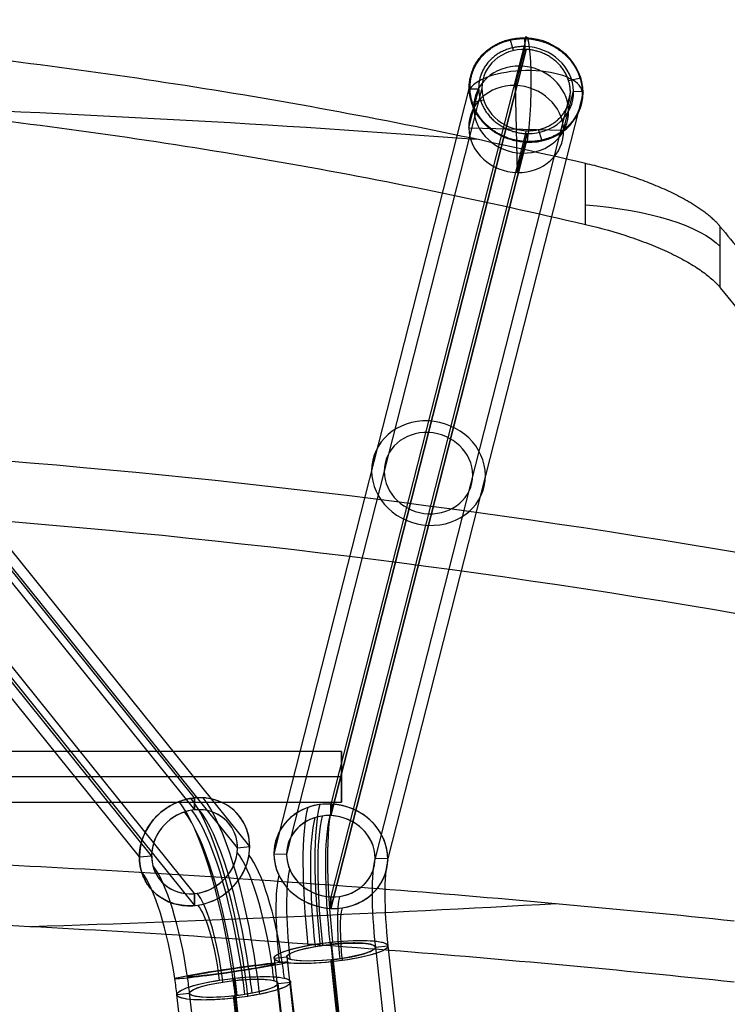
# Model space of a CAD drawing. Header units: millimetres. Extents: x -312 to 352, y -263 to 368.
# Tile 39 of 40: x 128 to 239, y 213 to 368. Entities that reach past the tile are written whole.
import ezdxf

# ---------------------------------------------------------------- set-up
doc = ezdxf.new("R2010")
doc.units = ezdxf.units.MM
doc.header["$MEASUREMENT"] = 0
doc.layers.add('Lean 4', color=7, linetype='Continuous', true_color=0xac69b9)
doc.layers.add('Legs', color=7, linetype='Continuous', true_color=0x5b5aa2)

msp = doc.modelspace()

# ---------------------------------------------------------------- linework, layer by layer
at = {"layer": 'Lean 4'}
for p, q in [((216.63, 335.71, 669.92), (216.63, 345.29, 666.62)), ((216.63, 335.71, 669.92), (216.63, 345.29, 666.62)), ((237.85, 325.75, 652), (237.85, 335.35, 648.69)), ((237.85, 325.75, 652), (237.85, 335.35, 648.69))]:
    msp.add_line(p, q, dxfattribs=at)
at = {"layer": 'Lean 4', "extrusion": (0, 0.945519, -0.325568)}
for centre, radius, start, end in [((-18.31, -32.31, 112.04), 800, 96.12946, 103.08599), ((-209.19, 713.66, 102.59), 30, 104.3532, 162.7978), ((-24.57, 1467.68, 109.93), 1100, 260.18622, 264.53125)]:
    msp.add_arc(centre, radius, start, end, dxfattribs=at)
at = {"layer": 'Lean 4', "extrusion": (0.004172, 0.325565, 0.94551)}
for radius, start in [(1250, 258.43962), (1240, 258.33923)]:
    msp.add_arc((-32.08, 1124.93, 567.77), radius, start, 270.6942, dxfattribs=at)
at = {"layer": 'Lean 4'}
for points, knots in [([(216.63, 345.29, 666.62), (208.73, 347.13, 668.13), (200.8, 348.86, 669.54), (184.86, 352.1, 672.19), (176.86, 353.62, 673.43), (160.77, 356.43, 675.72), (152.69, 357.72, 676.78), (136.48, 360.08, 678.7), (128.36, 361.15, 679.57), (103.88, 364, 681.92), (87.5, 365.44, 683.1), (62.86, 366.89, 684.33), (54.63, 367.26, 684.64), (38.15, 367.76, 685.08), (29.91, 367.89, 685.21), (21.65, 367.9, 685.24)], [0, 0, 0, 0, 0.0246134, 0.0246134, 0.0492571, 0.0492571, 0.073933, 0.073933, 0.0985428, 0.0985428, 0.147812, 0.147812, 0.1724637, 0.1724637, 0.197109, 0.197109, 0.197109, 0.197109]), ([(216.63, 345.29, 666.62), (208.73, 347.13, 668.13), (200.8, 348.86, 669.54), (184.86, 352.1, 672.19), (176.86, 353.62, 673.43), (160.77, 356.43, 675.72), (152.69, 357.72, 676.78), (136.48, 360.08, 678.7), (128.36, 361.15, 679.57), (103.88, 364, 681.92), (87.5, 365.44, 683.1), (62.86, 366.89, 684.33), (54.63, 367.26, 684.64), (38.15, 367.76, 685.08), (29.91, 367.89, 685.21), (21.65, 367.9, 685.24)], [0, 0, 0, 0, 0.0246134, 0.0246134, 0.0492571, 0.0492571, 0.073933, 0.073933, 0.0985428, 0.0985428, 0.147812, 0.147812, 0.1724637, 0.1724637, 0.197109, 0.197109, 0.197109, 0.197109]), ([(21.65, 358.44, 688.5), (38.14, 358.42, 688.43), (54.62, 357.92, 687.99), (87.51, 355.97, 686.36), (103.89, 354.53, 685.18), (136.51, 350.7, 682.06), (152.71, 348.33, 680.14), (184.89, 342.68, 675.57), (200.84, 339.41, 672.92), (216.63, 335.71, 669.92)], [0.1971203, 0.1971203, 0.1971203, 0.1971203, 0.2460879, 0.2460879, 0.2950784, 0.2950784, 0.3440675, 0.3440675, 0.3930536, 0.3930536, 0.3930536, 0.3930536]), ([(21.65, 358.44, 688.5), (38.14, 358.42, 688.43), (54.62, 357.92, 687.99), (87.51, 355.97, 686.36), (103.89, 354.53, 685.18), (136.51, 350.7, 682.06), (152.71, 348.33, 680.14), (184.89, 342.68, 675.57), (200.84, 339.41, 672.92), (216.63, 335.71, 669.92)], [0.1971203, 0.1971203, 0.1971203, 0.1971203, 0.2460879, 0.2460879, 0.2950784, 0.2950784, 0.3440675, 0.3440675, 0.3930536, 0.3930536, 0.3930536, 0.3930536]), ([(237.85, 335.35, 648.69), (237.76, 335.46, 648.96), (237.67, 335.57, 649.23), (237.48, 335.78, 649.74), (237.38, 335.89, 649.98), (237.09, 336.18, 650.69), (236.9, 336.37, 651.13), (236.5, 336.73, 651.97), (236.3, 336.91, 652.37), (235.9, 337.24, 653.12), (235.69, 337.4, 653.48), (235.28, 337.71, 654.16), (235.08, 337.86, 654.48), (234.66, 338.16, 655.11), (234.45, 338.3, 655.41), (234.03, 338.58, 655.99), (233.82, 338.71, 656.27), (233.4, 338.97, 656.81), (233.19, 339.1, 657.06), (232.55, 339.48, 657.82), (232.12, 339.72, 658.28), (231.25, 340.17, 659.16), (230.81, 340.4, 659.57), (229.94, 340.82, 660.35), (229.5, 341.03, 660.72), (228.61, 341.42, 661.41), (228.17, 341.61, 661.73), (227.28, 341.98, 662.35), (226.83, 342.16, 662.64), (225.93, 342.51, 663.18), (225.47, 342.68, 663.44), (224.56, 343, 663.93), (224.11, 343.16, 664.15), (223.19, 343.47, 664.58), (222.73, 343.62, 664.78), (221.34, 344.05, 665.34), (220.41, 344.32, 665.66), (218.53, 344.83, 666.21), (217.58, 345.07, 666.44), (216.63, 345.29, 666.62)], [-0.03067768, -0.03067768, -0.03067768, -0.03067768, -0.03019845, -0.03019845, -0.02971922, -0.02971922, -0.02876076, -0.02876076, -0.02780231, -0.02780231, -0.02684385, -0.02684385, -0.02588542, -0.02588542, -0.02492699, -0.02492699, -0.02396857, -0.02396857, -0.02301014, -0.02301014, -0.02109221, -0.02109221, -0.01917429, -0.01917429, -0.01725678, -0.01725678, -0.01533927, -0.01533927, -0.01342036, -0.01342036, -0.01150145, -0.01150145, -0.00958496, -0.00958496, -0.00766847, -0.00766847, -0.00383403, -0.00383403, 0, 0, 0, 0]), ([(237.85, 335.35, 648.69), (237.76, 335.46, 648.96), (237.67, 335.57, 649.23), (237.48, 335.78, 649.74), (237.38, 335.89, 649.98), (237.09, 336.18, 650.69), (236.9, 336.37, 651.13), (236.5, 336.73, 651.97), (236.3, 336.91, 652.37), (235.9, 337.24, 653.12), (235.69, 337.4, 653.48), (235.28, 337.71, 654.16), (235.08, 337.86, 654.48), (234.66, 338.16, 655.11), (234.45, 338.3, 655.41), (234.03, 338.58, 655.99), (233.82, 338.71, 656.27), (233.4, 338.97, 656.81), (233.19, 339.1, 657.06), (232.55, 339.48, 657.82), (232.12, 339.72, 658.28), (231.25, 340.17, 659.16), (230.81, 340.4, 659.57), (229.94, 340.82, 660.35), (229.5, 341.03, 660.72), (228.61, 341.42, 661.41), (228.17, 341.61, 661.73), (227.28, 341.98, 662.35), (226.83, 342.16, 662.64), (225.93, 342.51, 663.18), (225.47, 342.68, 663.44), (224.56, 343, 663.93), (224.11, 343.16, 664.15), (223.19, 343.47, 664.58), (222.73, 343.62, 664.78), (221.34, 344.05, 665.34), (220.41, 344.32, 665.66), (218.53, 344.83, 666.21), (217.58, 345.07, 666.44), (216.63, 345.29, 666.62)], [-0.03067768, -0.03067768, -0.03067768, -0.03067768, -0.03019845, -0.03019845, -0.02971922, -0.02971922, -0.02876076, -0.02876076, -0.02780231, -0.02780231, -0.02684385, -0.02684385, -0.02588542, -0.02588542, -0.02492699, -0.02492699, -0.02396857, -0.02396857, -0.02301014, -0.02301014, -0.02109221, -0.02109221, -0.01917429, -0.01917429, -0.01725678, -0.01725678, -0.01533927, -0.01533927, -0.01342036, -0.01342036, -0.01150145, -0.01150145, -0.00958496, -0.00958496, -0.00766847, -0.00766847, -0.00383403, -0.00383403, 0, 0, 0, 0]), ([(216.63, 335.71, 669.92), (219.1, 335.14, 669.45), (221.45, 334.47, 668.69), (224.81, 333.34, 667.12), (225.88, 332.95, 666.53), (227.94, 332.13, 665.22), (228.91, 331.71, 664.51), (230.76, 330.84, 662.95), (231.63, 330.39, 662.12), (233.25, 329.48, 660.34), (233.99, 329.02, 659.39), (235.34, 328.09, 657.42), (235.95, 327.62, 656.39), (237.01, 326.68, 654.24), (237.47, 326.22, 653.13), (237.85, 325.75, 652)], [-0.03068305, -0.03068305, -0.03068305, -0.03068305, -0.02299012, -0.02299012, -0.01915722, -0.01915722, -0.01532878, -0.01532878, -0.01149502, -0.01149502, -0.00766766, -0.00766766, -0.00383463, -0.00383463, 0, 0, 0, 0]), ([(216.63, 335.71, 669.92), (219.1, 335.14, 669.45), (221.45, 334.47, 668.69), (224.81, 333.34, 667.12), (225.88, 332.95, 666.53), (227.94, 332.13, 665.22), (228.91, 331.71, 664.51), (230.76, 330.84, 662.95), (231.63, 330.39, 662.12), (233.25, 329.48, 660.34), (233.99, 329.02, 659.39), (235.34, 328.09, 657.42), (235.95, 327.62, 656.39), (237.01, 326.68, 654.24), (237.47, 326.22, 653.13), (237.85, 325.75, 652)], [-0.03068305, -0.03068305, -0.03068305, -0.03068305, -0.02299012, -0.02299012, -0.01915722, -0.01915722, -0.01532878, -0.01532878, -0.01149502, -0.01149502, -0.00766766, -0.00766766, -0.00383463, -0.00383463, 0, 0, 0, 0]), ([(237.85, 325.75, 652), (250.67, 310.1, 613.61), (263.48, 294.25, 575.3), (289.09, 262.14, 498.84), (301.9, 245.89, 460.7), (314.7, 229.43, 422.64)], [-1.39539145, -1.39539145, -1.39539145, -1.39539145, -1.36329434, -1.36329434, -1.33119456, -1.33119456, -1.33119456, -1.33119456]), ([(237.85, 325.75, 652), (250.67, 310.1, 613.61), (263.48, 294.25, 575.3), (289.09, 262.14, 498.84), (301.9, 245.89, 460.7), (314.7, 229.43, 422.64)], [-1.39539145, -1.39539145, -1.39539145, -1.39539145, -1.36329434, -1.36329434, -1.33119456, -1.33119456, -1.33119456, -1.33119456]), ([(240.06, 226.16, 333.53), (222.14, 228.02, 329.11), (204.08, 229.67, 325.21), (167.69, 232.51, 318.53), (149.39, 233.71, 315.74), (112.59, 235.65, 311.29), (94.11, 236.38, 309.63), (66.33, 237.13, 308.01), (57.07, 237.32, 307.61), (38.53, 237.59, 307.11), (29.26, 237.66, 307), (19.98, 237.67, 307.04)], [-0.4420419, -0.4420419, -0.4420419, -0.4420419, -0.3869885, -0.3869885, -0.331951, -0.331951, -0.2768777, -0.2768777, -0.2493558, -0.2493558, -0.2218234, -0.2218234, -0.2218234, -0.2218234]), ([(240.06, 226.16, 333.53), (222.14, 228.02, 329.11), (204.08, 229.67, 325.21), (167.69, 232.51, 318.53), (149.39, 233.71, 315.74), (112.59, 235.65, 311.29), (94.11, 236.38, 309.63), (66.33, 237.13, 308.01), (57.07, 237.32, 307.61), (38.53, 237.59, 307.11), (29.26, 237.66, 307), (19.98, 237.67, 307.04)], [-0.4420419, -0.4420419, -0.4420419, -0.4420419, -0.3869885, -0.3869885, -0.331951, -0.331951, -0.2768777, -0.2768777, -0.2493558, -0.2493558, -0.2218234, -0.2218234, -0.2218234, -0.2218234]), ([(240.06, 216.55, 336.84), (222.14, 218.44, 332.4), (204.07, 220.11, 328.5), (167.68, 222.99, 321.8), (149.38, 224.21, 319.01), (112.59, 226.17, 314.55), (94.14, 226.91, 312.9), (66.36, 227.67, 311.27), (57.1, 227.86, 310.87), (38.55, 228.13, 310.36), (29.27, 228.2, 310.26), (19.98, 228.22, 310.29)], [0, 0, 0, 0, 0.0554681, 0.0554681, 0.1109146, 0.1109146, 0.1663543, 0.1663543, 0.1940866, 0.1940866, 0.2218412, 0.2218412, 0.2218412, 0.2218412]), ([(240.06, 216.55, 336.84), (222.14, 218.44, 332.4), (204.07, 220.11, 328.5), (167.68, 222.99, 321.8), (149.38, 224.21, 319.01), (112.59, 226.17, 314.55), (94.14, 226.91, 312.9), (66.36, 227.67, 311.27), (57.1, 227.86, 310.87), (38.55, 228.13, 310.36), (29.27, 228.2, 310.26), (19.98, 228.22, 310.29)], [0, 0, 0, 0, 0.0554681, 0.0554681, 0.1109146, 0.1109146, 0.1663543, 0.1663543, 0.1940866, 0.1940866, 0.2218412, 0.2218412, 0.2218412, 0.2218412])]:
    msp.add_open_spline(points, degree=3, knots=knots, dxfattribs=at)
msp.add_rational_spline([(237.85, 335.35, 648.69), (263.63, 303.9, 571.45), (289.26, 271.82, 494.95), (314.7, 239.17, 419.28)], [1, 0.999662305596, 0.999662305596, 1], degree=3, dxfattribs=at)
msp.add_rational_spline([(237.85, 335.35, 648.69), (263.63, 303.9, 571.45), (289.26, 271.82, 494.95), (314.7, 239.17, 419.28)], [1, 0.999662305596, 0.999662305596, 1], degree=3, dxfattribs=at)
at = {"layer": 'Legs'}
for p, q in [((207.31, 365.04, 11.41), (176.6, 244.57, 278.94)), ((207.31, 365.04, 11.41), (176.6, 244.57, 278.94)), ((207.31, 365.04, 11.41), (176.6, 244.57, 278.94)), ((205.35, 363.04, 10.29), (204.79, 364.81, 11.02)), ((207.14, 363.67, 10.78), (207.11, 364.93, 11.34)), ((176.6, 242.75, 278.12), (207.31, 363.21, 10.59)), ((207.31, 363.21, 10.59), (176.6, 242.75, 278.12)), ((176.6, 242.75, 278.12), (207.31, 363.21, 10.59)), ((207.14, 363.67, 10.78), (205.58, 357.55, 24.38)), ((207.14, 363.67, 10.78), (205.58, 357.55, 24.38)), ((213.99, 358.34, 9.16), (215.9, 358.77, 9.58)), ((198.36, 357.21, 6.86), (167.65, 236.75, 274.39)), ((200.35, 357.13, 7.05), (169.64, 236.66, 274.58)), ((214.27, 356.53, 8.38), (183.57, 236.07, 275.91)), ((216.26, 356.44, 8.57), (185.56, 235.98, 276.1)), ((198.29, 350.87, 20.54), (199.85, 357, 6.93)), ((198.49, 357.03, 6.79), (199.85, 357, 6.93)), ((205.58, 357.55, 24.38), (205.92, 343.86, 18.26)), ((213.21, 350.54, 22.1), (214.77, 356.66, 8.5)), ((214.77, 356.66, 8.5), (216.13, 356.63, 8.64)), ((198.72, 354.88, 5.85), (200.63, 355.32, 6.27)), ((207.31, 350.45, 4.84), (176.6, 229.98, 272.37)), ((207.31, 350.45, 4.84), (176.6, 229.98, 272.37)), ((198.29, 350.87, 20.54), (213.21, 350.54, 22.1)), ((205.92, 343.86, 18.26), (207.48, 349.98, 4.65)), ((205.92, 343.86, 18.26), (207.48, 349.98, 4.65)), ((207.51, 348.73, 4.09), (207.48, 349.98, 4.65)), ((209.83, 348.85, 4.41), (209.27, 350.62, 5.14)), ((176.6, 228.16, 271.55), (207.31, 348.62, 4.02)), ((176.6, 228.16, 271.55), (207.31, 348.62, 4.02)), ((207.31, 348.62, 4.02), (176.6, 228.16, 271.55)), ((163.84, 237.88, 295.96), (88.59, 331.39, 553.28)), ((161.91, 237.7, 295.47), (86.68, 331.19, 552.71)), ((146.49, 236.25, 291.48), (71.41, 329.54, 548.17)), ((148.41, 236.43, 291.98), (73.32, 329.74, 548.74)), ((155.16, 245.52, 290.65), (108.38, 303.66, 450.62)), ((155.16, 245.52, 290.65), (108.38, 303.66, 450.62)), ((155.16, 245.52, 290.65), (108.38, 303.66, 450.62)), ((108.38, 301.78, 451.31), (155.16, 243.64, 291.33)), ((108.38, 301.78, 451.31), (155.16, 243.64, 291.33)), ((155.16, 230.49, 296.11), (108.38, 288.63, 456.09)), ((155.16, 230.49, 296.11), (108.38, 288.63, 456.09)), ((108.38, 286.75, 456.78), (155.16, 228.61, 296.8)), ((108.38, 286.75, 456.78), (155.16, 228.61, 296.8)), ((178.28, 252.84, 243.95), (-138.28, 252.84, 243.95)), ((178.28, 252.84, 243.95), (-138.28, 252.84, 243.95)), ((178.28, 244.84, 243.95), (178.28, 252.84, 243.95)), ((178.28, 248.84, 247.95), (-138.28, 248.84, 247.95)), ((178.28, 248.84, 239.95), (-138.28, 248.84, 239.95)), ((178.28, 248.84, 239.95), (178.28, 248.84, 247.95)), ((-138.28, 244.84, 243.95), (178.28, 244.84, 243.95)), ((-138.28, 244.84, 243.95), (178.28, 244.84, 243.95)), ((155.16, 245.52, 290.65), (155.16, 243.64, 291.33)), ((155.16, 243.64, 291.33), (155.16, 245.52, 290.65)), ((176.61, 244.57, 278.93), (176.6, 244.57, 278.94)), ((176.6, 244.57, 278.94), (176.6, 242.75, 278.12)), ((176.6, 242.75, 278.12), (176.6, 244.57, 278.94)), ((161.91, 237.7, 295.47), (163.84, 237.88, 295.96)), ((161.91, 237.7, 295.47), (163.84, 237.88, 295.96)), ((146.49, 236.25, 291.48), (148.41, 236.43, 291.98)), ((146.49, 236.25, 291.48), (148.41, 236.43, 291.98)), ((167.65, 236.75, 274.39), (169.64, 236.66, 274.58)), ((167.65, 236.75, 274.39), (169.64, 236.66, 274.58)), ((183.57, 236.07, 275.91), (185.56, 235.98, 276.1)), ((183.57, 236.07, 275.91), (185.56, 235.98, 276.1)), ((155.16, 230.49, 296.11), (155.16, 228.61, 296.8)), ((155.16, 228.61, 296.8), (155.16, 230.49, 296.11)), ((176.6, 229.98, 272.37), (176.6, 228.16, 271.55)), ((176.6, 228.16, 271.55), (176.6, 229.98, 272.37)), ((176.64, 222.85, 295.82), (176.64, 222.51, 293.85)), ((176.64, 222.85, 295.82), (184.4, 151.79, 308.3)), ((176.64, 222.85, 295.82), (184.4, 151.79, 308.3)), ((176.64, 222.51, 293.85), (176.64, 222.85, 295.82)), ((184.38, 151.68, 306.28), (176.64, 222.51, 293.85)), ((184.38, 151.68, 306.28), (176.64, 222.51, 293.85)), ((183.6, 222.04, 286.83), (185.58, 222.25, 286.79)), ((183.6, 222.04, 286.83), (185.58, 222.25, 286.79)), ((183.6, 222.04, 286.83), (223.58, -143.83, 351.05)), ((185.58, 222.25, 286.79), (225.57, -143.62, 351.01)), ((167.69, 220.35, 287.12), (169.68, 220.56, 287.09)), ((167.69, 220.35, 287.12), (169.68, 220.56, 287.09)), ((167.69, 220.35, 287.12), (207.67, -145.51, 351.34)), ((169.68, 220.56, 287.09), (209.66, -145.3, 351.31)), ((176.64, 220.09, 280.06), (176.64, 219.74, 278.09)), ((176.64, 220.09, 280.06), (184.38, 149.26, 292.5)), ((176.64, 220.09, 280.06), (184.38, 149.26, 292.5)), ((176.64, 220.09, 280.06), (184.38, 149.26, 292.5)), ((176.64, 219.74, 278.09), (176.64, 220.09, 280.06)), ((184.4, 148.68, 290.57), (176.64, 219.74, 278.09)), ((184.4, 148.68, 290.57), (176.64, 219.74, 278.09)), ((176.64, 219.74, 278.09), (184.4, 148.68, 290.57)), ((161.33, 217.16, 290.55), (161.33, 216.81, 288.58)), ((161.33, 217.16, 290.55), (181.68, 37.47, 322.23)), ((161.33, 217.16, 290.55), (181.68, 37.47, 322.23)), ((161.33, 216.81, 288.58), (161.33, 217.16, 290.55)), ((181.68, 37.12, 320.26), (161.33, 216.81, 288.58)), ((181.68, 37.12, 320.26), (161.33, 216.81, 288.58)), ((168.29, 216.36, 281.55), (170.28, 216.58, 281.51)), ((168.29, 216.36, 281.55), (170.28, 216.58, 281.51)), ((188.64, 36.67, 313.23), (168.29, 216.36, 281.55)), ((190.63, 36.89, 313.19), (170.28, 216.58, 281.51)), ((152.39, 214.62, 281.86), (154.38, 214.84, 281.82)), ((152.39, 214.62, 281.86), (154.38, 214.84, 281.82)), ((172.74, 34.92, 313.54), (152.39, 214.62, 281.86)), ((174.73, 35.14, 313.5), (154.38, 214.84, 281.82)), ((161.33, 214.38, 274.79), (161.33, 214.04, 272.82)), ((161.33, 214.38, 274.79), (181.68, 34.69, 306.47)), ((161.33, 214.38, 274.79), (181.68, 34.69, 306.47)), ((161.33, 214.04, 272.82), (161.33, 214.38, 274.79)), ((181.68, 34.34, 304.5), (161.33, 214.04, 272.82)), ((181.68, 34.34, 304.5), (161.33, 214.04, 272.82)), ((181.68, 34.34, 304.5), (161.33, 214.04, 272.82))]:
    msp.add_line(p, q, dxfattribs=at)
at = {"layer": 'Legs', "extrusion": (0.994318, -0.02229, 0.104088)}
for start, end in [(294.2412, 14.6472), (213.8353, 294.2412)]:
    msp.add_arc((360.77, -11.7, 198.98), 9, start, end, dxfattribs=at)
at = {"layer": 'Legs', "extrusion": (-0.104088, -0.408349, 0.906872)}
for centre, radius, start, end in [((112.75, 363.26, -160.29), 9, 283.0159, 103.0159), ((112.75, 363.26, -160.29), 9, 283.0159, 103.0159), ((112.75, 363.26, -160.29), 7, 103.0159, 283.0159), ((112.75, 363.26, -160.29), 7, 103.0159, 283.0159), ((112.75, 363.26, -160.29), 7.5, 284.3001, 104.3001), ((112.75, 363.26, -160.29), 7.5, 284.3001, 104.3001), ((112.75, 363.26, -152.79), 7.5, 104.3001, 284.3001), ((112.75, 363.26, -152.79), 7.5, 284.3001, 104.3001), ((112.75, 363.26, -145.29), 7.5, 104.3001, 284.3001), ((112.75, 363.26, -145.29), 7.5, 104.3001, 284.3001), ((112.75, 363.26, -145.29), 7.5, 284.3001, 104.3001), ((112.75, 363.26, -145.29), 7.5, 284.3001, 104.3001), ((112.75, 363.26, -12.79), 9, 103.0159, 283.0159), ((112.75, 363.26, -12.79), 9, 283.0159, 103.0159), ((112.75, 363.26, -12.79), 7, 103.0159, 283.0159), ((112.75, 363.26, -12.79), 7, 283.0159, 103.0159), ((112.75, 363.26, 134.71), 9, 103.0159, 283.0159), ((112.75, 363.26, 134.71), 9, 103.0159, 283.0159), ((112.75, 363.26, 134.71), 9, 127.0152, 294.3348), ((112.75, 363.26, 134.71), 9, 127.0152, 294.3348), ((112.75, 363.26, 134.71), 9, 114.3348, 127.0152), ((112.75, 363.26, 134.71), 9, 114.3348, 127.0152), ((112.75, 363.26, 134.71), 9, 101.6545, 114.3348), ((112.75, 363.26, 134.71), 9, 101.6545, 114.3348), ((112.75, 363.26, 134.71), 9, 283.0159, 103.0159), ((112.75, 363.26, 134.71), 9, 283.0159, 103.0159), ((112.75, 363.26, 134.71), 9, 294.3348, 101.6545), ((112.75, 363.26, 134.71), 9, 294.3348, 101.6545), ((112.75, 363.26, 134.71), 7, 124.2611, 294.3348), ((112.75, 363.26, 134.71), 7, 124.2611, 294.3348), ((112.75, 363.26, 134.71), 7, 103.0159, 283.0159), ((112.75, 363.26, 134.71), 7, 103.0159, 283.0159), ((112.75, 363.26, 134.71), 7, 114.3348, 124.2611), ((112.75, 363.26, 134.71), 7, 114.3348, 124.2611), ((112.75, 363.26, 134.71), 7, 104.4086, 114.3348), ((112.75, 363.26, 134.71), 7, 104.4086, 114.3348), ((112.75, 363.26, 134.71), 7, 294.3348, 104.4086), ((112.75, 363.26, 134.71), 7, 294.3348, 104.4086), ((112.75, 363.26, 134.71), 7, 283.0159, 103.0159), ((112.75, 363.26, 134.71), 7, 283.0159, 103.0159)]:
    msp.add_arc(centre, radius, start, end, dxfattribs=at)
at = {"layer": 'Legs', "extrusion": (-0.02229, 0.912554, 0.408349)}
for start, end in [(263.4524, 343.8584), (263.4524, 343.8584), (183.0465, 263.4524), (183.0465, 263.4524), (183.0465, 263.4524)]:
    msp.add_arc((-215.79, -135.07, 324.15), 9, start, end, dxfattribs=at)
at = {"layer": 'Legs', "extrusion": (1, 3.49148e-15, 0)}
for start, end in [(0, 180), (180, 0), (0, 180), (180, 0)]:
    msp.add_arc((248.84, 243.95, 178.28), 4, start, end, dxfattribs=at)
at = {"layer": 'Legs', "extrusion": (-0.265045, 0.329347, 0.906246)}
for radius, start, end in [(9, 250.1586, 57.4782), (9, 250.1586, 57.4782), (9, 237.4782, 250.1586), (9, 237.4782, 250.1586), (9, 224.7979, 237.4783), (9, 224.7979, 237.4783), (9, 53.8964, 233.8964), (9, 53.8964, 233.8964), (9, 57.4782, 224.7979), (9, 57.4782, 224.7979), (7, 247.4045, 57.4782), (7, 247.4045, 57.4782), (7, 233.8964, 53.8964), (7, 233.8964, 53.8964), (7, 237.4782, 247.4045), (7, 237.4782, 247.4045), (7, 227.552, 237.4782), (7, 227.552, 237.4782), (7, 53.8964, 233.8964), (7, 53.8964, 233.8964), (7, 57.4782, 227.552), (7, 57.4782, 227.552)]:
    msp.add_arc((-269.51, 44.96, 303.14), radius, start, end, dxfattribs=at)
at = {"layer": 'Legs', "extrusion": (0.962352, 0.14907, 0.227279)}
for centre, radius, start, end in [((191.91, 250.26, 249.44), 28.78, 267.9837, 338.5286), ((191.91, 250.26, 249.44), 28.78, 267.9837, 338.5286), ((191.91, 250.26, 251.42), 29, 267.9837, 338.5286), ((191.91, 250.26, 251.42), 29, 267.9837, 338.5286), ((191.91, 250.26, 253.39), 28.78, 267.9837, 338.5286), ((191.91, 250.26, 253.39), 28.78, 267.9837, 338.5286), ((191.91, 250.26, 250.21), 26.9, 267.9837, 338.5286), ((191.91, 250.26, 250.21), 26.9, 267.9837, 338.5286), ((191.91, 250.26, 251.42), 27, 267.9837, 338.5286), ((191.91, 250.26, 251.42), 27, 267.9837, 338.5286), ((191.91, 250.26, 252.63), 26.9, 267.9837, 338.5286), ((191.91, 250.26, 252.63), 26.9, 267.9837, 338.5286), ((191.91, 250.26, 258.31), 18.79, 267.9837, 338.5286), ((191.91, 250.26, 260.2), 18.02, 267.9837, 338.5286), ((191.91, 250.26, 242.64), 18.02, 267.9837, 338.5286), ((191.91, 250.26, 244.52), 18.79, 267.9837, 338.5286), ((191.91, 250.26, 251.42), 13, 267.9837, 338.5286), ((191.91, 250.26, 251.42), 13, 267.9837, 338.5286), ((191.91, 250.26, 251.42), 11, 267.9837, 338.5286), ((191.91, 250.26, 251.42), 11, 267.9837, 338.5286), ((191.91, 250.26, 251.42), 11, 259.7924, 267.9837), ((191.91, 250.26, 251.42), 11, 259.7924, 267.9837), ((191.91, 250.26, 251.42), 13, 259.7924, 267.9837), ((191.91, 250.26, 251.42), 13, 259.7924, 267.9837), ((191.91, 250.26, 251.42), 27, 259.7924, 267.9837), ((191.91, 250.26, 251.42), 27, 259.7924, 267.9837), ((191.91, 250.26, 251.42), 29, 259.7924, 267.9837), ((191.91, 250.26, 251.42), 29, 259.7924, 267.9837), ((191.91, 250.26, 252.63), 26.9, 259.7924, 267.9837), ((191.91, 250.26, 252.63), 26.9, 259.7924, 267.9837), ((191.91, 250.26, 253.39), 28.78, 259.7924, 267.9837), ((191.91, 250.26, 253.39), 28.78, 259.7924, 267.9837), ((191.91, 250.26, 258.31), 18.79, 259.7924, 267.9837), ((191.91, 250.26, 260.2), 18.02, 259.7924, 267.9837), ((191.91, 250.26, 242.64), 18.02, 259.7924, 267.9837), ((191.91, 250.26, 244.52), 18.79, 259.7924, 267.9837), ((191.91, 250.26, 249.44), 28.78, 259.7924, 267.9837), ((191.91, 250.26, 249.44), 28.78, 259.7924, 267.9837), ((191.91, 250.26, 250.21), 26.9, 259.7924, 267.9837), ((191.91, 250.26, 250.21), 26.9, 259.7924, 267.9837)]:
    msp.add_arc(centre, radius, start, end, dxfattribs=at)
at = {"layer": 'Legs', "extrusion": (0.975224, 0.137059, 0.173648)}
for centre, radius in [((191.07, 227.18, 250.44), 28.78), ((191.07, 227.18, 250.44), 28.78), ((191.07, 227.18, 252.42), 29), ((191.07, 227.18, 252.42), 29), ((191.07, 227.18, 254.4), 28.78), ((191.07, 227.18, 254.4), 28.78), ((191.07, 227.18, 251.21), 26.9), ((191.07, 227.18, 251.21), 26.9), ((191.07, 227.18, 252.42), 27), ((191.07, 227.18, 252.42), 27), ((191.07, 227.18, 253.63), 26.9), ((191.07, 227.18, 253.63), 26.9), ((191.07, 227.18, 259.32), 18.79), ((191.07, 227.18, 261.2), 18.02), ((191.07, 227.18, 245.53), 18.79), ((191.07, 227.18, 243.64), 18.02), ((191.07, 227.18, 252.42), 13), ((191.07, 227.18, 252.42), 13), ((191.07, 227.18, 252.42), 11), ((191.07, 227.18, 252.42), 11)]:
    msp.add_arc(centre, radius, 22.9476, 79.9476, dxfattribs=at)
at = {"layer": 'Legs', "extrusion": (-0.107021, 0.979284, -0.171897)}
for radius, start, end in [(9, 91.0762, 271.0762), (9, 91.0762, 271.0762), (9, 92.5277, 259.8473), (9, 92.5277, 259.8473), (9, 259.8473, 67.1669), (9, 259.8473, 67.1669), (9, 271.0762, 91.0762), (9, 271.0762, 91.0762), (7, 259.8473, 69.9211), (7, 259.8473, 69.9211), (7, 271.0762, 91.0762), (7, 271.0762, 91.0762), (9, 67.1669, 79.8473), (9, 67.1669, 79.8473), (7, 69.9211, 79.8473), (7, 69.9211, 79.8473), (9, 79.8473, 92.5277), (9, 79.8473, 92.5277), (7, 79.8473, 89.7736), (7, 79.8473, 89.7736), (7, 89.7736, 259.8473), (7, 89.7736, 259.8473)]:
    msp.add_arc((-199.63, 317.2, 148.48), radius, start, end, dxfattribs=at)
at = {"layer": 'Legs', "extrusion": (-0.145079, 0.988827, -0.034263)}
for radius, start, end in [(9, 269.5356, 76.8552), (9, 269.5356, 76.8552), (7, 266.7815, 76.8552), (7, 266.7815, 76.8552), (9, 76.8552, 244.1748), (9, 76.8552, 244.1748), (7, 76.8552, 246.929), (7, 76.8552, 246.929), (9, 256.8552, 269.5356), (9, 256.8552, 269.5356), (7, 256.8552, 266.7815), (7, 256.8552, 266.7815), (7, 246.929, 256.8552), (7, 246.929, 256.8552), (9, 244.1748, 256.8552), (9, 244.1748, 256.8552)]:
    msp.add_arc((-190.97, 287.83, 182.98), radius, start, end, dxfattribs=at)
at = {"layer": 'Legs', "extrusion": (-0.110851, 0.978738, -0.172578)}
for radius, start, end in [(9, 269.3397, 76.6593), (9, 269.3397, 76.6593), (9, 271.1198, 91.1198), (9, 271.1198, 91.1198), (7, 271.1198, 91.1198), (7, 271.1198, 91.1198), (9, 76.6593, 243.9789), (9, 76.6593, 243.9789), (7, 76.6593, 246.733), (7, 76.6593, 246.733), (9, 91.1198, 271.1198), (9, 91.1198, 271.1198), (7, 91.1198, 271.1198), (7, 91.1198, 271.1198), (7, 266.5855, 76.6593), (7, 266.5855, 76.6593), (9, 256.6593, 269.3397), (9, 256.6593, 269.3397), (7, 256.6593, 266.5855), (7, 256.6593, 266.5855), (7, 246.733, 256.6593), (7, 246.733, 256.6593), (9, 243.9789, 256.6593), (9, 243.9789, 256.6593)]:
    msp.add_arc((-184.57, 311.29, 144.52), radius, start, end, dxfattribs=at)
at = {"layer": 'Legs'}
for points, weights, knots in [([(207.31, 348.62, 4.02), (198.36, 349.01, 3.17), (198.36, 357.21, 6.86), (198.36, 365.42, 10.56), (207.31, 365.04, 11.41)], [1, 0.707106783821, 1, 0.707106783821, 1], [0, 0, 0, 14.137167, 14.137167, 28.274334, 28.274334, 28.274334]), ([(207.31, 348.62, 4.02), (198.36, 349.01, 3.17), (198.36, 357.21, 6.86), (198.36, 365.42, 10.56), (207.31, 365.04, 11.41)], [1, 0.707106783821, 1, 0.707106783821, 1], [0, 0, 0, 14.137167, 14.137167, 28.274334, 28.274334, 28.274334]), ([(207.14, 363.67, 10.78), (199.69, 363.84, 10), (199.85, 357, 6.93), (200.02, 350.15, 3.87), (207.48, 349.98, 4.65)], [1, 0.707106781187, 1, 0.707106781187, 1], [0, 0, 0, 11.780972, 11.780972, 23.561945, 23.561945, 23.561945]), ([(207.14, 363.67, 10.78), (199.69, 363.84, 10), (199.85, 357, 6.93), (200.02, 350.15, 3.87), (207.48, 349.98, 4.65)], [1, 0.707106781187, 1, 0.707106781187, 1], [0, 0, 0, 11.780972, 11.780972, 23.561945, 23.561945, 23.561945]), ([(207.31, 350.45, 4.84), (214.27, 350.15, 5.51), (214.27, 356.53, 8.38), (214.27, 362.91, 11.25), (207.31, 363.21, 10.59)], [1, 0.707106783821, 1, 0.707106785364, 0.999999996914], [-21.991148, -21.991148, -21.991148, -10.995574, -10.995574, 0, 0, 0]), ([(207.31, 350.45, 4.84), (214.27, 350.15, 5.51), (214.27, 356.53, 8.38), (214.27, 362.91, 11.25), (207.31, 363.21, 10.59)], [1, 0.707106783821, 1, 0.707106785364, 0.999999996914], [-21.991148, -21.991148, -21.991148, -10.995574, -10.995574, 0, 0, 0]), ([(155.16, 228.61, 296.8), (146.49, 227.79, 294.55), (146.49, 236.25, 291.48), (146.49, 244.71, 288.41), (155.16, 245.52, 290.65)], [1, 0.707106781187, 1, 0.707106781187, 1], [0, 0, 0, 14.137167, 14.137167, 28.274334, 28.274334, 28.274334]), ([(155.16, 228.61, 296.8), (146.49, 227.79, 294.55), (146.49, 236.25, 291.48), (146.49, 244.71, 288.41), (155.16, 245.52, 290.65)], [1, 0.707106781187, 1, 0.707106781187, 1], [0, 0, 0, 14.137167, 14.137167, 28.274334, 28.274334, 28.274334]), ([(176.64, 220.09, 280.06), (183.6, 220.82, 279.93), (183.6, 222.04, 286.83), (183.6, 223.25, 293.72), (176.64, 222.51, 293.85)], [1, 0.707106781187, 1, 0.707106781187, 1], [-21.991149, -21.991149, -21.991149, -10.995574, -10.995574, 0, 0, 0]), ([(176.64, 220.09, 280.06), (183.6, 220.82, 279.93), (183.6, 222.04, 286.83), (183.6, 223.25, 293.72), (176.64, 222.51, 293.85)], [1, 0.707106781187, 1, 0.707106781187, 1], [-21.991149, -21.991149, -21.991149, -10.995574, -10.995574, 0, 0, 0])]:
    msp.add_rational_spline(points, weights, degree=2, knots=knots, dxfattribs=at)
for points in [[(198.49, 357.03, 6.79), (198.48, 357.23, 6.88), (198.49, 357.43, 6.97), (198.51, 357.84, 7.16), (198.53, 358.04, 7.25), (198.59, 358.45, 7.44), (198.62, 358.65, 7.54), (198.72, 359.05, 7.73), (198.77, 359.25, 7.82), (198.89, 359.64, 8.01), (198.96, 359.83, 8.11), (199.08, 360.11, 8.25), (199.12, 360.2, 8.29), (199.21, 360.38, 8.38), (199.25, 360.47, 8.43), (199.39, 360.75, 8.57), (199.5, 360.93, 8.67), (199.72, 361.29, 8.85), (199.84, 361.46, 8.94), (200.09, 361.8, 9.13), (200.23, 361.97, 9.22), (200.51, 362.28, 9.39), (200.66, 362.44, 9.48), (200.96, 362.72, 9.64), (201.11, 362.86, 9.72), (201.43, 363.12, 9.87), (201.6, 363.24, 9.95), (201.93, 363.48, 10.09), (202.11, 363.59, 10.16), (202.45, 363.79, 10.29), (202.62, 363.89, 10.36), (202.97, 364.06, 10.47), (203.14, 364.14, 10.53), (203.47, 364.28, 10.63), (203.64, 364.35, 10.68), (203.95, 364.46, 10.76), (204.1, 364.5, 10.8), (204.38, 364.59, 10.87), (204.51, 364.62, 10.9), (204.75, 364.68, 10.96), (204.87, 364.71, 10.98), (205.08, 364.75, 11.03), (205.17, 364.77, 11.05), (205.35, 364.8, 11.08), (205.43, 364.82, 11.1), (205.59, 364.84, 11.12), (205.66, 364.85, 11.14), (205.87, 364.87, 11.17), (205.98, 364.89, 11.19), (206.2, 364.9, 11.22), (206.3, 364.91, 11.24), (206.48, 364.92, 11.26), (206.57, 364.92, 11.28), (206.73, 364.93, 11.3), (206.81, 364.93, 11.31), (206.96, 364.93, 11.32), (207.04, 364.93, 11.33), (207.19, 364.93, 11.35), (207.26, 364.92, 11.35), (207.42, 364.92, 11.37), (207.49, 364.91, 11.38), (207.66, 364.9, 11.39), (207.74, 364.89, 11.4), (207.93, 364.87, 11.41), (208.03, 364.86, 11.42), (208.24, 364.84, 11.43), (208.36, 364.82, 11.43), (208.57, 364.78, 11.44), (208.64, 364.77, 11.44), (208.8, 364.74, 11.45), (208.88, 364.72, 11.45), (209.06, 364.68, 11.45), (209.16, 364.66, 11.45), (209.37, 364.61, 11.45), (209.48, 364.58, 11.45), (209.73, 364.51, 11.45), (209.86, 364.47, 11.45), (210.15, 364.37, 11.44), (210.3, 364.31, 11.43), (210.62, 364.19, 11.41), (210.79, 364.12, 11.4), (211.13, 363.96, 11.37), (211.3, 363.88, 11.35), (211.66, 363.69, 11.3), (211.83, 363.59, 11.28), (212.19, 363.37, 11.22), (212.37, 363.25, 11.19), (212.72, 363, 11.11), (212.89, 362.86, 11.07), (213.22, 362.59, 10.99), (213.38, 362.44, 10.94), (213.7, 362.14, 10.84), (213.85, 361.99, 10.79), (214.15, 361.66, 10.67), (214.29, 361.48, 10.61), (214.56, 361.13, 10.49), (214.69, 360.95, 10.42), (214.93, 360.58, 10.28), (215.05, 360.4, 10.21), (215.2, 360.12, 10.1), (215.25, 360.02, 10.06), (215.35, 359.83, 9.99), (215.39, 359.74, 9.95), (215.52, 359.46, 9.84), (215.6, 359.26, 9.76), (215.74, 358.87, 9.6), (215.81, 358.67, 9.52), (215.92, 358.26, 9.35), (215.96, 358.06, 9.26), (216.04, 357.65, 9.09), (216.07, 357.44, 9), (216.12, 357.04, 8.82), (216.13, 356.83, 8.73), (216.13, 356.63, 8.64)], [(198.49, 357.03, 6.79), (198.48, 357.23, 6.88), (198.49, 357.43, 6.97), (198.51, 357.84, 7.16), (198.53, 358.04, 7.25), (198.59, 358.45, 7.44), (198.62, 358.65, 7.54), (198.72, 359.05, 7.73), (198.77, 359.25, 7.82), (198.89, 359.64, 8.01), (198.96, 359.83, 8.11), (199.08, 360.11, 8.25), (199.12, 360.2, 8.29), (199.21, 360.38, 8.38), (199.25, 360.47, 8.43), (199.39, 360.75, 8.57), (199.5, 360.93, 8.67), (199.72, 361.29, 8.85), (199.84, 361.46, 8.94), (200.09, 361.8, 9.13), (200.23, 361.97, 9.22), (200.51, 362.28, 9.39), (200.66, 362.44, 9.48), (200.96, 362.72, 9.64), (201.11, 362.86, 9.72), (201.43, 363.12, 9.87), (201.6, 363.24, 9.95), (201.93, 363.48, 10.09), (202.11, 363.59, 10.16), (202.45, 363.79, 10.29), (202.62, 363.89, 10.36), (202.97, 364.06, 10.47), (203.14, 364.14, 10.53), (203.47, 364.28, 10.63), (203.64, 364.35, 10.68), (203.95, 364.46, 10.76), (204.1, 364.5, 10.8), (204.38, 364.59, 10.87), (204.51, 364.62, 10.9), (204.75, 364.68, 10.96), (204.87, 364.71, 10.98), (205.08, 364.75, 11.03), (205.17, 364.77, 11.05), (205.35, 364.8, 11.08), (205.43, 364.82, 11.1), (205.59, 364.84, 11.12), (205.66, 364.85, 11.14), (205.87, 364.87, 11.17), (205.98, 364.89, 11.19), (206.2, 364.9, 11.22), (206.3, 364.91, 11.24), (206.48, 364.92, 11.26), (206.57, 364.92, 11.28), (206.73, 364.93, 11.3), (206.81, 364.93, 11.31), (206.96, 364.93, 11.32), (207.04, 364.93, 11.33), (207.19, 364.93, 11.35), (207.26, 364.92, 11.35), (207.42, 364.92, 11.37), (207.49, 364.91, 11.38), (207.66, 364.9, 11.39), (207.74, 364.89, 11.4), (207.93, 364.87, 11.41), (208.03, 364.86, 11.42), (208.24, 364.84, 11.43), (208.36, 364.82, 11.43), (208.57, 364.78, 11.44), (208.64, 364.77, 11.44), (208.8, 364.74, 11.45), (208.88, 364.72, 11.45), (209.06, 364.68, 11.45), (209.16, 364.66, 11.45), (209.37, 364.61, 11.45), (209.48, 364.58, 11.45), (209.73, 364.51, 11.45), (209.86, 364.47, 11.45), (210.15, 364.37, 11.44), (210.3, 364.31, 11.43), (210.62, 364.19, 11.41), (210.79, 364.12, 11.4), (211.13, 363.96, 11.37), (211.3, 363.88, 11.35), (211.66, 363.69, 11.3), (211.83, 363.59, 11.28), (212.19, 363.37, 11.22), (212.37, 363.25, 11.19), (212.72, 363, 11.11), (212.89, 362.86, 11.07), (213.22, 362.59, 10.99), (213.38, 362.44, 10.94), (213.7, 362.14, 10.84), (213.85, 361.99, 10.79), (214.15, 361.66, 10.67), (214.29, 361.48, 10.61), (214.56, 361.13, 10.49), (214.69, 360.95, 10.42), (214.93, 360.58, 10.28), (215.05, 360.4, 10.21), (215.2, 360.12, 10.1), (215.25, 360.02, 10.06), (215.35, 359.83, 9.99), (215.39, 359.74, 9.95), (215.52, 359.46, 9.84), (215.6, 359.26, 9.76), (215.74, 358.87, 9.6), (215.81, 358.67, 9.52), (215.92, 358.26, 9.35), (215.96, 358.06, 9.26), (216.04, 357.65, 9.09), (216.07, 357.44, 9), (216.12, 357.04, 8.82), (216.13, 356.83, 8.73), (216.13, 356.63, 8.64)], [(216.13, 356.63, 8.64), (216.14, 356.43, 8.55), (216.14, 356.23, 8.46), (216.11, 355.82, 8.27), (216.09, 355.62, 8.18), (216.03, 355.21, 7.99), (216, 355.01, 7.89), (215.9, 354.61, 7.7), (215.85, 354.41, 7.61), (215.73, 354.02, 7.42), (215.66, 353.83, 7.32), (215.54, 353.55, 7.18), (215.5, 353.46, 7.14), (215.42, 353.28, 7.05), (215.37, 353.18, 7), (215.23, 352.91, 6.86), (215.13, 352.73, 6.76), (214.9, 352.37, 6.58), (214.78, 352.19, 6.49), (214.53, 351.85, 6.3), (214.39, 351.69, 6.21), (214.11, 351.37, 6.04), (213.96, 351.22, 5.95), (213.66, 350.94, 5.79), (213.51, 350.8, 5.71), (213.19, 350.54, 5.56), (213.02, 350.41, 5.48), (212.69, 350.18, 5.34), (212.51, 350.07, 5.27), (212.17, 349.86, 5.14), (212, 349.77, 5.07), (211.65, 349.6, 4.96), (211.48, 349.52, 4.9), (211.15, 349.38, 4.8), (210.99, 349.31, 4.75), (210.67, 349.2, 4.67), (210.52, 349.15, 4.63), (210.24, 349.07, 4.56), (210.11, 349.03, 4.53), (209.87, 348.97, 4.47), (209.76, 348.95, 4.45), (209.55, 348.9, 4.4), (209.45, 348.89, 4.38), (209.27, 348.85, 4.35), (209.19, 348.84, 4.33), (209.03, 348.82, 4.31), (208.96, 348.81, 4.29), (208.76, 348.78, 4.26), (208.64, 348.77, 4.24), (208.42, 348.75, 4.21), (208.32, 348.75, 4.19), (208.14, 348.74, 4.17), (208.05, 348.73, 4.16), (207.89, 348.73, 4.13), (207.81, 348.73, 4.13), (207.66, 348.73, 4.11), (207.58, 348.73, 4.1), (207.43, 348.73, 4.08), (207.36, 348.73, 4.08), (207.21, 348.74, 4.06), (207.13, 348.75, 4.05), (206.96, 348.76, 4.04), (206.88, 348.76, 4.03), (206.69, 348.78, 4.02), (206.6, 348.79, 4.02), (206.38, 348.82, 4), (206.26, 348.84, 4), (206.05, 348.87, 3.99), (205.98, 348.89, 3.99), (205.82, 348.92, 3.98), (205.74, 348.93, 3.98), (205.56, 348.97, 3.98), (205.46, 349, 3.98), (205.25, 349.05, 3.98), (205.14, 349.08, 3.98), (204.89, 349.15, 3.98), (204.76, 349.19, 3.98), (204.47, 349.29, 3.99), (204.32, 349.34, 4), (204, 349.47, 4.02), (203.84, 349.54, 4.03), (203.49, 349.7, 4.06), (203.32, 349.78, 4.08), (202.96, 349.97, 4.13), (202.79, 350.07, 4.15), (202.43, 350.29, 4.21), (202.25, 350.41, 4.24), (201.9, 350.66, 4.32), (201.73, 350.79, 4.36), (201.4, 351.07, 4.44), (201.24, 351.21, 4.49), (200.92, 351.51, 4.59), (200.77, 351.67, 4.64), (200.47, 352, 4.76), (200.33, 352.17, 4.82), (200.06, 352.53, 4.94), (199.93, 352.71, 5.01), (199.69, 353.07, 5.15), (199.57, 353.26, 5.22), (199.42, 353.54, 5.33), (199.37, 353.64, 5.37), (199.28, 353.82, 5.44), (199.23, 353.92, 5.48), (199.1, 354.2, 5.59), (199.02, 354.4, 5.67), (198.88, 354.79, 5.83), (198.82, 354.99, 5.91), (198.7, 355.39, 6.08), (198.66, 355.6, 6.17), (198.58, 356.01, 6.34), (198.55, 356.21, 6.43), (198.5, 356.62, 6.61), (198.49, 356.83, 6.7), (198.49, 357.03, 6.79)], [(216.13, 356.63, 8.64), (216.14, 356.43, 8.55), (216.14, 356.23, 8.46), (216.11, 355.82, 8.27), (216.09, 355.62, 8.18), (216.03, 355.21, 7.99), (216, 355.01, 7.89), (215.9, 354.61, 7.7), (215.85, 354.41, 7.61), (215.73, 354.02, 7.42), (215.66, 353.83, 7.32), (215.54, 353.55, 7.18), (215.5, 353.46, 7.14), (215.42, 353.28, 7.05), (215.37, 353.18, 7), (215.23, 352.91, 6.86), (215.13, 352.73, 6.76), (214.9, 352.37, 6.58), (214.78, 352.19, 6.49), (214.53, 351.85, 6.3), (214.39, 351.69, 6.21), (214.11, 351.37, 6.04), (213.96, 351.22, 5.95), (213.66, 350.94, 5.79), (213.51, 350.8, 5.71), (213.19, 350.54, 5.56), (213.02, 350.41, 5.48), (212.69, 350.18, 5.34), (212.51, 350.07, 5.27), (212.17, 349.86, 5.14), (212, 349.77, 5.07), (211.65, 349.6, 4.96), (211.48, 349.52, 4.9), (211.15, 349.38, 4.8), (210.99, 349.31, 4.75), (210.67, 349.2, 4.67), (210.52, 349.15, 4.63), (210.24, 349.07, 4.56), (210.11, 349.03, 4.53), (209.87, 348.97, 4.47), (209.76, 348.95, 4.45), (209.55, 348.9, 4.4), (209.45, 348.89, 4.38), (209.27, 348.85, 4.35), (209.19, 348.84, 4.33), (209.03, 348.82, 4.31), (208.96, 348.81, 4.29), (208.76, 348.78, 4.26), (208.64, 348.77, 4.24), (208.42, 348.75, 4.21), (208.32, 348.75, 4.19), (208.14, 348.74, 4.17), (208.05, 348.73, 4.16), (207.89, 348.73, 4.13), (207.81, 348.73, 4.13), (207.66, 348.73, 4.11), (207.58, 348.73, 4.1), (207.43, 348.73, 4.08), (207.36, 348.73, 4.08), (207.21, 348.74, 4.06), (207.13, 348.75, 4.05), (206.96, 348.76, 4.04), (206.88, 348.76, 4.03), (206.69, 348.78, 4.02), (206.6, 348.79, 4.02), (206.38, 348.82, 4), (206.26, 348.84, 4), (206.05, 348.87, 3.99), (205.98, 348.89, 3.99), (205.82, 348.92, 3.98), (205.74, 348.93, 3.98), (205.56, 348.97, 3.98), (205.46, 349, 3.98), (205.25, 349.05, 3.98), (205.14, 349.08, 3.98), (204.89, 349.15, 3.98), (204.76, 349.19, 3.98), (204.47, 349.29, 3.99), (204.32, 349.34, 4), (204, 349.47, 4.02), (203.84, 349.54, 4.03), (203.49, 349.7, 4.06), (203.32, 349.78, 4.08), (202.96, 349.97, 4.13), (202.79, 350.07, 4.15), (202.43, 350.29, 4.21), (202.25, 350.41, 4.24), (201.9, 350.66, 4.32), (201.73, 350.79, 4.36), (201.4, 351.07, 4.44), (201.24, 351.21, 4.49), (200.92, 351.51, 4.59), (200.77, 351.67, 4.64), (200.47, 352, 4.76), (200.33, 352.17, 4.82), (200.06, 352.53, 4.94), (199.93, 352.71, 5.01), (199.69, 353.07, 5.15), (199.57, 353.26, 5.22), (199.42, 353.54, 5.33), (199.37, 353.64, 5.37), (199.28, 353.82, 5.44), (199.23, 353.92, 5.48), (199.1, 354.2, 5.59), (199.02, 354.4, 5.67), (198.88, 354.79, 5.83), (198.82, 354.99, 5.91), (198.7, 355.39, 6.08), (198.66, 355.6, 6.17), (198.58, 356.01, 6.34), (198.55, 356.21, 6.43), (198.5, 356.62, 6.61), (198.49, 356.83, 6.7), (198.49, 357.03, 6.79)]]:
    msp.add_open_spline(points, degree=3, knots=[-27.878869, -27.878869, -27.878869, -27.878869, -27.447498, -27.447498, -27.016128, -27.016128, -26.584757, -26.584757, -26.153386, -26.153386, -25.722016, -25.722016, -25.50633, -25.50633, -25.290645, -25.290645, -24.859274, -24.859274, -24.427903, -24.427903, -23.993905, -23.993905, -23.559907, -23.559907, -23.125909, -23.125909, -22.691911, -22.691911, -22.257913, -22.257913, -21.823915, -21.823915, -21.389917, -21.389917, -20.955919, -20.955919, -20.517258, -20.517258, -20.078596, -20.078596, -19.639935, -19.639935, -19.201274, -19.201274, -18.762612, -18.762612, -18.323951, -18.323951, -17.446628, -17.446628, -16.56983, -16.56983, -15.693031, -15.693031, -14.816233, -14.816233, -13.939435, -13.939435, -13.06327, -13.06327, -12.187105, -12.187105, -11.31094, -11.31094, -10.434776, -10.434776, -9.557336, -9.557336, -9.118616, -9.118616, -8.679896, -8.679896, -8.241176, -8.241176, -7.802456, -7.802456, -7.363736, -7.363736, -6.925016, -6.925016, -6.49065, -6.49065, -6.056284, -6.056284, -5.621917, -5.621917, -5.187551, -5.187551, -4.753185, -4.753185, -4.318819, -4.318819, -3.884453, -3.884453, -3.450087, -3.450087, -3.018826, -3.018826, -2.587566, -2.587566, -2.371935, -2.371935, -2.156305, -2.156305, -1.725044, -1.725044, -1.293783, -1.293783, -0.862522, -0.862522, -0.431261, -0.431261, 0, 0, 0, 0], dxfattribs=at)

doc.saveas('drawing.dxf')
